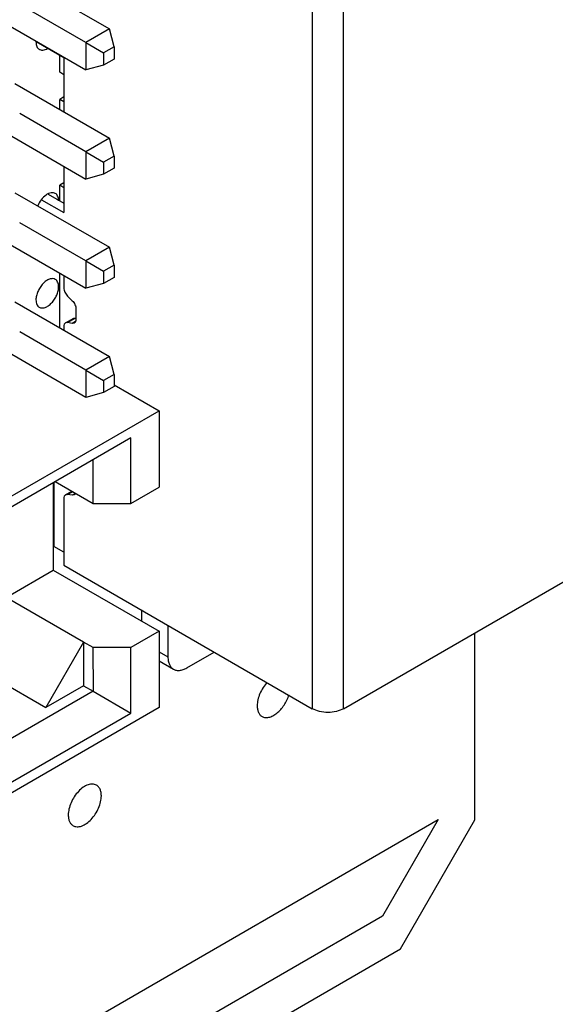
# Model space of a CAD drawing. Header units: inches. Extents: x 0 to 34, y 0 to 22.
# Tile 144 of 176: x 31.837 to 32.238, y 8.999 to 9.735. Entities that reach past the tile are written whole.
import ezdxf

# ---------------------------------------------------------------- set-up
doc = ezdxf.new("R2010")
doc.units = ezdxf.units.IN
doc.header["$LTSCALE"] = 1.87
doc.header["$MEASUREMENT"] = 0
doc.layers.get('0').update_dxf_attribs({"linetype": 'CONTINUOUS'})
for name, color, linetype in [('02___PRT_ALL_AXES', 7, 'CONTINUOUS'), ('03___PRT_ALL_CURVES', 7, 'CONTINUOUS'), ('ECAD_711459_01_28_R1206', 7, 'CONTINUOUS')]:
    doc.layers.add(name, color=color, linetype=linetype)

msp = doc.modelspace()

# ---------------------------------------------------------------- linework, layer by layer
at = {"color": 7, "linetype": 'CONTINUOUS'}
for p, q in [((32.05637, 10.022), (32.05637, 9.21999)), ((32.07975, 9.21999), (32.07975, 10.022)), ((31.83374, 9.76916), (31.90444, 9.72834)), ((31.88677, 9.71813), (31.83732, 9.74668)), ((31.81606, 9.73854), (31.88677, 9.69772)), ((31.90444, 9.72834), (31.88677, 9.71813)), ((31.90803, 9.71495), (31.90444, 9.72834)), ((31.8704, 9.70667), (31.84957, 9.7187)), ((31.88677, 9.71813), (31.90015, 9.7104)), ((31.88677, 9.71813), (31.88677, 9.69772)), ((31.90803, 9.71495), (31.90015, 9.7104)), ((31.90803, 9.71495), (31.90803, 9.70585)), ((31.86726, 9.69595), (31.86726, 9.70849)), ((31.8704, 9.70667), (31.8704, 9.66634)), ((31.90015, 9.7104), (31.90015, 9.7013)), ((31.90803, 9.70585), (31.90015, 9.7013)), ((31.90015, 9.7013), (31.88677, 9.69772)), ((31.8704, 9.69414), (31.86726, 9.69595)), ((31.83374, 9.68751), (31.90444, 9.64669)), ((31.8704, 9.67752), (31.86726, 9.6757)), ((31.8704, 9.67389), (31.86726, 9.6757)), ((31.86726, 9.66816), (31.86726, 9.6757)), ((31.88677, 9.63648), (31.83732, 9.66503)), ((31.81606, 9.6569), (31.88677, 9.61607)), ((31.90444, 9.64669), (31.88677, 9.63648)), ((31.90803, 9.6333), (31.90444, 9.64669)), ((31.88677, 9.63648), (31.90015, 9.62875)), ((31.88677, 9.63648), (31.88677, 9.61607)), ((31.90803, 9.6333), (31.90015, 9.62875)), ((31.90803, 9.6333), (31.90803, 9.62421)), ((31.8704, 9.62552), (31.8704, 9.59095)), ((31.90015, 9.62875), (31.90015, 9.61966)), ((31.90015, 9.61966), (31.88677, 9.61607)), ((31.90803, 9.62421), (31.90015, 9.61966)), ((31.8704, 9.61323), (31.86726, 9.61141)), ((31.8704, 9.6096), (31.86726, 9.61141)), ((31.86726, 9.59984), (31.86726, 9.61141)), ((31.83374, 9.60587), (31.90444, 9.56504)), ((31.85855, 9.60487), (31.8704, 9.59802)), ((31.85359, 9.60066), (31.8704, 9.59095)), ((31.88677, 9.55483), (31.83732, 9.58338)), ((31.81606, 9.57525), (31.88677, 9.53442)), ((31.90444, 9.56504), (31.88677, 9.55483)), ((31.90803, 9.55166), (31.90444, 9.56504)), ((31.88677, 9.55483), (31.90015, 9.54711)), ((31.88677, 9.55483), (31.88677, 9.53442)), ((31.90803, 9.55166), (31.90015, 9.54711)), ((31.90803, 9.55166), (31.90803, 9.54256)), ((31.86726, 9.50486), (31.86726, 9.54569)), ((31.8704, 9.54387), (31.8704, 9.5347)), ((31.90015, 9.54711), (31.90015, 9.53801)), ((31.90015, 9.53801), (31.88677, 9.53442)), ((31.90803, 9.54256), (31.90015, 9.53801)), ((31.83374, 9.52422), (31.90444, 9.48339)), ((31.87315, 9.52858), (31.8767, 9.52504)), ((31.87945, 9.51892), (31.87945, 9.5111)), ((31.87163, 9.50847), (31.87775, 9.51201)), ((31.87315, 9.50871), (31.87163, 9.50847)), ((31.87315, 9.50871), (31.87928, 9.51225)), ((31.8767, 9.50815), (31.87315, 9.50871)), ((31.87916, 9.50957), (31.8767, 9.50815)), ((31.87823, 9.50839), (31.8767, 9.50815)), ((31.87775, 9.51201), (31.87928, 9.51225)), ((31.87928, 9.51225), (31.87945, 9.51222)), ((31.88677, 9.47319), (31.83732, 9.50174)), ((31.8704, 9.50577), (31.8704, 9.50305)), ((31.88677, 9.45278), (31.81606, 9.4936)), ((31.90444, 9.48339), (31.88677, 9.47319)), ((31.90803, 9.47001), (31.90444, 9.48339)), ((31.88677, 9.47319), (31.90015, 9.46546)), ((31.88677, 9.47319), (31.88677, 9.45278)), ((31.90803, 9.47001), (31.90015, 9.46546)), ((31.90803, 9.47001), (31.90803, 9.46091)), ((31.90015, 9.46546), (31.90015, 9.45636)), ((31.90015, 9.45636), (31.88677, 9.45278)), ((31.90803, 9.46091), (31.90015, 9.45636)), ((31.90803, 9.46229), (31.94171, 9.44284)), ((31.75574, 9.33546), (31.94171, 9.44284)), ((31.94171, 9.44284), (31.94171, 9.38569)), ((31.9205, 9.42249), (31.7416, 9.3192)), ((31.9205, 9.37344), (31.9205, 9.42249)), ((31.89221, 9.37344), (31.89221, 9.40616)), ((31.86251, 9.38901), (31.86251, 9.32364)), ((31.86289, 9.38923), (31.86289, 9.34135)), ((31.86388, 9.3898), (31.89221, 9.37344)), ((32.07975, 9.21999), (32.38264, 9.39488)), ((31.87163, 9.37989), (31.87633, 9.38261)), ((31.87315, 9.38013), (31.87682, 9.38225)), ((31.9205, 9.37344), (31.94171, 9.38569)), ((31.8704, 9.37719), (31.8704, 9.32737)), ((31.87315, 9.38013), (31.87163, 9.37989)), ((31.8767, 9.37958), (31.87315, 9.38013)), ((31.87916, 9.38099), (31.8767, 9.37958)), ((31.87823, 9.37982), (31.8767, 9.37958)), ((31.89221, 9.37344), (31.9205, 9.37344)), ((31.8704, 9.33701), (31.86289, 9.34135)), ((31.82714, 9.30321), (31.86251, 9.32364)), ((31.86251, 9.32364), (31.94171, 9.27791)), ((31.8704, 9.32737), (32.05637, 9.21999)), ((31.88511, 9.26976), (31.82713, 9.30324)), ((31.73813, 9.28938), (31.85686, 9.22082)), ((31.94171, 9.27791), (31.9205, 9.26566)), ((31.94171, 9.27791), (31.94171, 9.22076)), ((31.88511, 9.26976), (31.85686, 9.22082)), ((31.89221, 9.26566), (31.88514, 9.26977)), ((31.88514, 9.26977), (31.88514, 9.23715)), ((31.9205, 9.26566), (31.8922, 9.26566)), ((31.8922, 9.26566), (31.89221, 9.23307)), ((31.9205, 9.21674), (31.9205, 9.26566)), ((31.88514, 9.23715), (31.85686, 9.22082)), ((31.88514, 9.23715), (31.89221, 9.23307)), ((31.89221, 9.23307), (31.7416, 9.14611)), ((31.89221, 9.23307), (31.9205, 9.21674)), ((31.94171, 9.22076), (31.75574, 9.11338)), ((31.75574, 9.12161), (31.9205, 9.21674))]:
    msp.add_line(p, q, dxfattribs=at)
for points, knots in [([(31.8704, 9.5347), (31.8704, 9.5336), (31.87102, 9.53134), (31.87232, 9.52941), (31.87315, 9.52858)], [0, 0, 0, 0, 0.482261, 1, 1, 1, 1]), ([(31.8767, 9.52504), (31.87754, 9.52421), (31.87883, 9.52228), (31.87945, 9.52002), (31.87945, 9.51892)], [0, 0, 0, 0, 0.517738, 1, 1, 1, 1]), ([(31.87163, 9.50847), (31.87123, 9.50824), (31.87054, 9.50738), (31.8704, 9.50633), (31.8704, 9.50577)], [0, 0, 0, 0, 0.44926, 1, 1, 1, 1]), ([(31.87945, 9.5111), (31.87945, 9.51053), (31.87931, 9.50949), (31.87863, 9.50862), (31.87823, 9.50839)], [0, 0, 0, 0, 0.55074, 1, 1, 1, 1]), ([(31.87163, 9.37989), (31.87123, 9.37966), (31.87054, 9.3788), (31.8704, 9.37775), (31.8704, 9.37719)], [0, 0, 0, 0, 0.44926, 1, 1, 1, 1]), ([(31.87917, 9.38095), (31.87912, 9.38083), (31.87891, 9.38038), (31.87854, 9.38), (31.87823, 9.37982)], [0, 0, 0, 0, 0.268394, 1, 1, 1, 1]), ([(32.07975, 9.21999), (32.07809, 9.21903), (32.07423, 9.21764), (32.06806, 9.21697), (32.06189, 9.21764), (32.05803, 9.21903), (32.05637, 9.21999)], [0, 0, 0, 0, 0.237254, 0.5, 0.762746, 1, 1, 1, 1])]:
    msp.add_open_spline(points, degree=3, knots=knots, dxfattribs=at)
at = {"layer": '02___PRT_ALL_AXES', "color": 7, "linetype": 'CONTINUOUS'}
for p, q in [((32.17816, 9.13685), (32.17816, 9.27681)), ((32.12248, 9.04041), (32.17816, 9.13685)), ((31.47629, 8.66731), (32.12248, 9.04041))]:
    msp.add_line(p, q, dxfattribs=at)
for points, knots in [([(31.84951, 9.7186), (31.84951, 9.71799), (31.84961, 9.71684), (31.85008, 9.71525), (31.85086, 9.71396), (31.8516, 9.71333), (31.852, 9.71311)], [0, 0, 0, 0, 0.288094, 0.548173, 0.782164, 1, 1, 1, 1]), ([(31.852, 9.71311), (31.85213, 9.71303), (31.85268, 9.71275), (31.85329, 9.7126), (31.85376, 9.71256)], [0, 0, 0, 0, 0.245733, 1, 1, 1, 1]), ([(31.85376, 9.71256), (31.85409, 9.71253), (31.85562, 9.71256), (31.85708, 9.71316), (31.85809, 9.71375)], [0, 0, 0, 0, 0.224101, 1, 1, 1, 1]), ([(31.864, 9.60531), (31.86355, 9.60557), (31.86248, 9.60593), (31.86071, 9.60585), (31.85884, 9.60524), (31.85621, 9.60367), (31.85323, 9.60064), (31.85149, 9.59762), (31.85081, 9.59598)], [0, 0, 0, 0, 0.088427, 0.184897, 0.29426, 0.417824, 0.699156, 1, 1, 1, 1]), ([(31.86535, 9.60406), (31.86526, 9.60419), (31.86488, 9.60468), (31.86439, 9.60508), (31.864, 9.60531)], [0, 0, 0, 0, 0.258062, 1, 1, 1, 1]), ([(31.86648, 9.59982), (31.86648, 9.60023), (31.8664, 9.6017), (31.86596, 9.60319), (31.86535, 9.60406)], [0, 0, 0, 0, 0.277754, 1, 1, 1, 1]), ([(31.864, 9.54102), (31.8634, 9.54137), (31.86189, 9.54176), (31.85947, 9.54127), (31.85699, 9.53992), (31.85462, 9.53781), (31.85252, 9.53513), (31.85087, 9.53208), (31.84981, 9.52891), (31.84951, 9.52675), (31.84951, 9.52573)], [0, 0, 0, 0, 0.086883, 0.186398, 0.303739, 0.437607, 0.582016, 0.729373, 0.871471, 1, 1, 1, 1]), ([(31.86535, 9.53977), (31.86526, 9.5399), (31.86488, 9.54039), (31.86439, 9.54079), (31.864, 9.54102)], [0, 0, 0, 0, 0.258062, 1, 1, 1, 1]), ([(31.86648, 9.53553), (31.86648, 9.53594), (31.8664, 9.53741), (31.86596, 9.5389), (31.86535, 9.53977)], [0, 0, 0, 0, 0.277754, 1, 1, 1, 1]), ([(31.852, 9.52024), (31.8526, 9.51989), (31.8541, 9.51951), (31.85653, 9.51999), (31.859, 9.52134), (31.86138, 9.52345), (31.86347, 9.52613), (31.86513, 9.52918), (31.86619, 9.53235), (31.86648, 9.53451), (31.86648, 9.53553)], [0, 0, 0, 0, 0.086883, 0.186398, 0.303739, 0.437607, 0.582016, 0.729373, 0.871471, 1, 1, 1, 1]), ([(31.84951, 9.52573), (31.84951, 9.52513), (31.84961, 9.52397), (31.85008, 9.52239), (31.85086, 9.52109), (31.8516, 9.52047), (31.852, 9.52024)], [0, 0, 0, 0, 0.288094, 0.548173, 0.782164, 1, 1, 1, 1]), ([(32.02265, 9.23964), (32.02151, 9.23843), (32.01944, 9.23575), (32.01707, 9.23133), (32.01554, 9.22674), (32.01512, 9.22363), (32.01512, 9.22215)], [0, 0, 0, 0, 0.257117, 0.519097, 0.771574, 1, 1, 1, 1]), ([(32.01874, 9.21414), (32.01946, 9.21372), (32.02119, 9.21318), (32.02404, 9.21344), (32.02703, 9.2146), (32.03001, 9.21662), (32.03284, 9.21934), (32.03621, 9.22374), (32.03807, 9.22759), (32.03888, 9.23028)], [0, 0, 0, 0, 0.087317, 0.183867, 0.294672, 0.4206, 0.559099, 0.705578, 1, 1, 1, 1]), ([(32.01512, 9.22215), (32.01512, 9.22126), (32.01526, 9.21958), (32.01594, 9.21727), (32.01708, 9.21538), (32.01817, 9.21447), (32.01874, 9.21414)], [0, 0, 0, 0, 0.288094, 0.548173, 0.782164, 1, 1, 1, 1]), ([(31.89482, 9.16279), (31.89439, 9.16304), (31.89344, 9.16344), (31.89187, 9.16367), (31.89019, 9.16354), (31.88774, 9.16289), (31.8846, 9.16118), (31.88115, 9.15811), (31.87809, 9.1542), (31.87567, 9.14975), (31.87412, 9.14513), (31.8737, 9.14198), (31.8737, 9.14049)], [0, 0, 0, 0, 0.042842, 0.087441, 0.135298, 0.187275, 0.304489, 0.438213, 0.582466, 0.729664, 0.871609, 1, 1, 1, 1]), ([(31.89845, 9.15478), (31.89845, 9.15566), (31.89831, 9.15734), (31.89763, 9.15966), (31.89648, 9.16155), (31.8954, 9.16246), (31.89482, 9.16279)], [0, 0, 0, 0, 0.288094, 0.548173, 0.782164, 1, 1, 1, 1]), ([(31.87732, 9.13248), (31.87775, 9.13223), (31.8787, 9.13184), (31.88027, 9.13161), (31.88196, 9.13173), (31.88441, 9.13238), (31.88754, 9.13409), (31.891, 9.13716), (31.89406, 9.14107), (31.89647, 9.14552), (31.89802, 9.15014), (31.89845, 9.15329), (31.89845, 9.15478)], [0, 0, 0, 0, 0.042842, 0.087441, 0.135298, 0.187275, 0.304489, 0.438213, 0.582466, 0.729664, 0.871609, 1, 1, 1, 1]), ([(31.8737, 9.14049), (31.8737, 9.13961), (31.87384, 9.13793), (31.87452, 9.13561), (31.87566, 9.13372), (31.87674, 9.13281), (31.87732, 9.13248)], [0, 0, 0, 0, 0.288094, 0.548173, 0.782164, 1, 1, 1, 1])]:
    msp.add_open_spline(points, degree=3, knots=knots, dxfattribs=at)
at = {"layer": '03___PRT_ALL_CURVES', "color": 4, "linetype": 'CONTINUOUS'}
for p, q in [((31.47735, 8.74835), (32.15053, 9.13704)), ((32.15053, 9.13704), (32.10881, 9.06478)), ((32.10881, 9.06478), (31.50228, 8.71457))]:
    msp.add_line(p, q, dxfattribs=at)
at = {"layer": 'ECAD_711459_01_28_R1206', "color": 7, "linetype": 'CONTINUOUS'}
for p, q in [((31.9285, 9.29382), (31.9285, 9.28554)), ((31.9483, 9.28239), (31.9483, 9.25868)), ((31.94171, 9.26248), (31.9483, 9.25868)), ((31.96244, 9.25051), (31.98297, 9.26237)), ((31.94171, 9.25572), (31.95244, 9.24952))]:
    msp.add_line(p, q, dxfattribs=at)
for points, knots in [([(31.9483, 9.25868), (31.9483, 9.25816), (31.94834, 9.25714), (31.94854, 9.25567), (31.94887, 9.25431), (31.94934, 9.25306), (31.94993, 9.25194), (31.95065, 9.25097), (31.95148, 9.25015), (31.95211, 9.24971), (31.95244, 9.24952)], [0, 0, 0, 0, 0.148526, 0.2895, 0.42274, 0.548643, 0.667994, 0.781938, 0.891988, 1, 1, 1, 1]), ([(31.95244, 9.24952), (31.95277, 9.24933), (31.95346, 9.24901), (31.95459, 9.2487), (31.95579, 9.24856), (31.95705, 9.24861), (31.95836, 9.24883), (31.95971, 9.24922), (31.96109, 9.24978), (31.96199, 9.25025), (31.96244, 9.25051)], [0, 0, 0, 0, 0.10801, 0.218056, 0.331999, 0.451349, 0.577253, 0.710495, 0.851471, 1, 1, 1, 1])]:
    msp.add_open_spline(points, degree=3, knots=knots, dxfattribs=at)

doc.saveas('drawing.dxf')
